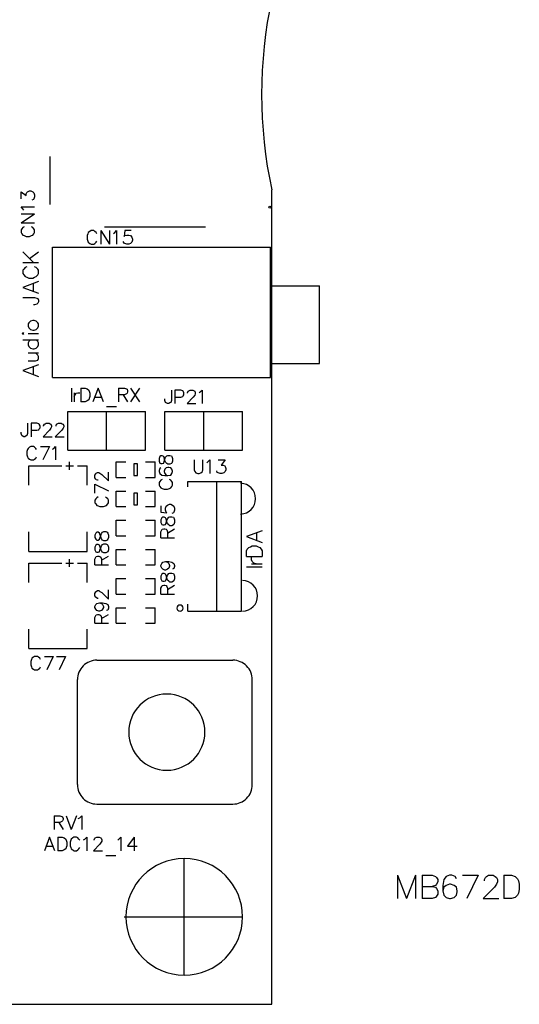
# Model space of a CAD drawing. Extents: x -0.24 to 4.91, y -0.23 to 6.58.
# Tile 9 of 24: x 3.63 to 4.91, y -0.23 to 2.31. Entities that reach past the tile are written whole.
import ezdxf

# ---------------------------------------------------------------- set-up
doc = ezdxf.new("R2010")
doc.units = 0
doc.layers.get('0').update_dxf_attribs({"linetype": 'CONTINUOUS'})
doc.layers.add('mb672d', color=1, linetype='CONTINUOUS')

# ---------------------------------------------------------------- blocks, each defined once
blk = doc.blocks.new('D58')
blk.add_circle((0, 0), 0.0025)
blk = doc.blocks.new('D99')
blk.add_lwpolyline([(-0.005, -0.015), (0.005, -0.015), (0.005, 0.015), (-0.005, 0.015)], close=True)

msp = doc.modelspace()

# ---------------------------------------------------------------- linework, layer by layer
at = {"layer": 'mb672d', "color": 5}
for points in [[(4.275, 2.361), (4.275, 2.361), (4.275, 2.361, 0.105526), (4.275, 1.87), (4.275, 1.87)], [(4.195, 1.036), (4.195, 1.036), (4.195, 1.036, 0.974684), (4.195, 1.115), (4.195, 1.115)], [(4.2, 0.786), (4.2, 0.786), (4.2, 0.786, 0.974684), (4.2, 0.865), (4.2, 0.865)], [(4.047, 0.794), (4.047, 0.794), (4.047, 0.794, 1), (4.031, 0.794), (4.031, 0.794), (4.031, 0.794, 1), (4.047, 0.794), (4.047, 0.794)], [(3.825, 0.66), (3.825, 0.66), (3.825, 0.66, 0.414214), (3.775, 0.61), (3.775, 0.61)], [(4.225, 0.61), (4.225, 0.61), (4.225, 0.61, 0.414214), (4.175, 0.66), (4.175, 0.66)], [(4.103, 0.475), (4.103, 0.475), (4.103, 0.475, 1), (3.907, 0.475), (3.907, 0.475), (3.907, 0.475, 1), (4.103, 0.475), (4.103, 0.475)], [(3.775, 0.34), (3.775, 0.34), (3.775, 0.34, 0.414214), (3.825, 0.29), (3.825, 0.29)], [(4.175, 0.29), (4.175, 0.29), (4.175, 0.29, 0.414214), (4.225, 0.34), (4.225, 0.34)], [(4.2, 0), (4.2, 0), (4.2, 0, 1), (3.9, 0), (3.9, 0), (3.9, 0, 1), (4.2, 0), (4.2, 0)]]:
    msp.add_lwpolyline(points, format="xyb", dxfattribs=at)
at = {"layer": 'mb672d', "color": 1}
msp.add_lwpolyline([(4.275, 2.361), (4.275, 2.361), (4.275, 2.361, 0.105526), (4.275, 1.87), (4.275, 1.87)], format="xyb", dxfattribs=at)
at = {"layer": 'mb672d', "color": 5}
for points in [[(3.705, 1.849), (3.705, 1.956)], [(3.63, 1.847), (3.63, 1.865), (3.643, 1.855), (3.643, 1.86), (3.645, 1.863), (3.647, 1.865), (3.652, 1.867), (3.655, 1.867), (3.66, 1.865), (3.663, 1.862), (3.665, 1.857), (3.665, 1.852), (3.663, 1.847), (3.662, 1.845), (3.658, 1.843)], [(3.705, 1.832), (3.705, 1.849)], [(4.275, -0.225), (4.275, 1.87)], [(3.637, 1.818), (3.635, 1.821), (3.63, 1.826), (3.665, 1.826)], [(3.63, 1.785), (3.665, 1.808)], [(3.63, 1.808), (3.665, 1.808)], [(3.63, 1.785), (3.665, 1.785)], [(3.638, 1.775), (3.635, 1.773), (3.632, 1.77), (3.63, 1.767), (3.63, 1.76), (3.632, 1.757), (3.635, 1.753), (3.638, 1.752), (3.643, 1.75), (3.652, 1.75), (3.657, 1.752), (3.66, 1.753), (3.663, 1.757), (3.665, 1.76), (3.665, 1.767), (3.663, 1.77), (3.66, 1.773), (3.657, 1.775)], [(3.845, 1.775), (4.105, 1.775)], [(3.825, 1.757), (3.823, 1.76), (3.82, 1.763), (3.817, 1.765), (3.81, 1.765), (3.807, 1.763), (3.803, 1.76), (3.802, 1.757), (3.8, 1.752), (3.8, 1.743), (3.802, 1.738), (3.803, 1.735), (3.807, 1.732), (3.81, 1.73), (3.817, 1.73), (3.82, 1.732), (3.823, 1.735), (3.825, 1.738)], [(3.835, 1.765), (3.835, 1.73)], [(3.835, 1.765), (3.858, 1.73)], [(3.858, 1.765), (3.858, 1.73)], [(3.868, 1.758), (3.871, 1.76), (3.876, 1.765), (3.876, 1.73)], [(3.913, 1.765), (3.897, 1.765), (3.895, 1.75), (3.897, 1.752), (3.902, 1.753), (3.907, 1.753), (3.912, 1.752), (3.915, 1.748), (3.917, 1.743), (3.917, 1.74), (3.915, 1.735), (3.912, 1.732), (3.907, 1.73), (3.902, 1.73), (3.897, 1.732), (3.895, 1.733), (3.893, 1.737)], [(3.635, 1.71), (3.662, 1.683)], [(3.652, 1.693), (3.675, 1.71)], [(3.711, 1.387), (3.711, 1.722), (4.272, 1.722)], [(4.272, 1.387), (4.272, 1.722)], [(3.635, 1.683), (3.675, 1.683)], [(3.645, 1.672), (3.641, 1.67), (3.637, 1.666), (3.635, 1.663), (3.635, 1.655), (3.637, 1.651), (3.641, 1.647), (3.645, 1.645), (3.65, 1.643), (3.66, 1.643), (3.665, 1.645), (3.669, 1.647), (3.673, 1.651), (3.675, 1.655), (3.675, 1.663), (3.673, 1.666), (3.669, 1.67), (3.665, 1.672)], [(3.675, 1.634), (3.635, 1.619), (3.675, 1.604)], [(3.662, 1.609), (3.662, 1.628)], [(4.272, 1.423), (4.398, 1.423), (4.398, 1.623)], [(4.272, 1.623), (4.398, 1.623)], [(3.635, 1.593), (3.665, 1.593), (3.671, 1.591), (3.673, 1.59), (3.675, 1.586), (3.675, 1.582), (3.673, 1.578), (3.671, 1.576), (3.665, 1.574), (3.662, 1.574)], [(3.648, 1.519), (3.65, 1.515), (3.654, 1.511), (3.66, 1.509), (3.664, 1.509), (3.669, 1.511), (3.673, 1.515), (3.675, 1.519), (3.675, 1.525), (3.673, 1.528), (3.669, 1.532), (3.664, 1.534), (3.66, 1.534), (3.654, 1.532), (3.65, 1.528), (3.648, 1.525), (3.648, 1.519)], [(3.635, 1.499), (3.637, 1.5), (3.635, 1.502), (3.633, 1.5), (3.635, 1.499)], [(3.648, 1.5), (3.675, 1.5)], [(3.635, 1.484), (3.675, 1.484)], [(3.654, 1.484), (3.65, 1.48), (3.648, 1.476), (3.648, 1.471), (3.65, 1.467), (3.654, 1.463), (3.66, 1.461), (3.664, 1.461), (3.669, 1.463), (3.673, 1.467), (3.675, 1.471), (3.675, 1.476), (3.673, 1.48), (3.669, 1.484)], [(3.648, 1.43), (3.667, 1.43), (3.673, 1.432), (3.675, 1.436), (3.675, 1.441), (3.673, 1.445), (3.667, 1.451)], [(3.648, 1.451), (3.675, 1.451)], [(3.675, 1.42), (3.635, 1.405), (3.675, 1.39)], [(3.662, 1.396), (3.662, 1.415)], [(3.711, 1.387), (4.272, 1.387)], [(3.76, 1.36), (3.76, 1.325)], [(3.767, 1.348), (3.767, 1.325)], [(3.767, 1.338), (3.769, 1.343), (3.772, 1.347), (3.776, 1.348), (3.781, 1.348)], [(3.784, 1.36), (3.784, 1.325)], [(3.784, 1.36), (3.795, 1.36), (3.8, 1.358), (3.804, 1.355), (3.805, 1.352), (3.807, 1.347), (3.807, 1.338), (3.805, 1.333), (3.804, 1.33), (3.8, 1.327), (3.795, 1.325), (3.784, 1.325)], [(3.842, 1.325), (3.828, 1.36), (3.815, 1.325)], [(3.881, 1.36), (3.881, 1.325)], [(3.881, 1.36), (3.896, 1.36), (3.901, 1.358), (3.903, 1.357), (3.904, 1.353), (3.904, 1.35), (3.903, 1.347), (3.901, 1.345), (3.896, 1.343), (3.881, 1.343)], [(3.893, 1.343), (3.904, 1.325)], [(3.912, 1.36), (3.935, 1.325)], [(3.935, 1.36), (3.912, 1.325)], [(4.017, 1.355), (4.017, 1.328), (4.015, 1.323), (4.013, 1.322), (4.01, 1.32), (4.007, 1.32), (4.003, 1.322), (4.002, 1.323), (4, 1.328), (4, 1.332)], [(4.026, 1.337), (4.041, 1.337), (4.046, 1.338), (4.047, 1.34), (4.049, 1.343), (4.049, 1.348), (4.047, 1.352), (4.046, 1.353), (4.041, 1.355), (4.026, 1.355), (4.026, 1.32)], [(4.058, 1.347), (4.058, 1.348), (4.06, 1.352), (4.062, 1.353), (4.065, 1.355), (4.072, 1.355), (4.075, 1.353), (4.077, 1.352), (4.078, 1.348), (4.078, 1.345), (4.077, 1.342), (4.073, 1.337), (4.057, 1.32), (4.08, 1.32)], [(4.088, 1.348), (4.091, 1.35), (4.096, 1.355), (4.096, 1.32)], [(3.82, 1.337), (3.837, 1.337)], [(3.75, 1.3), (3.95, 1.3)], [(3.75, 1.2), (3.75, 1.3)], [(3.75, 1.2), (3.95, 1.2), (3.95, 1.3)], [(3.85, 1.313), (3.876, 1.313)], [(3.85, 1.2), (3.85, 1.3)], [(4, 1.2), (4, 1.3), (4.2, 1.3)], [(4.1, 1.2), (4.1, 1.3)], [(4.2, 1.2), (4.2, 1.3)], [(3.647, 1.27), (3.647, 1.243), (3.645, 1.238), (3.643, 1.237), (3.64, 1.235), (3.637, 1.235), (3.633, 1.237), (3.632, 1.238), (3.63, 1.243), (3.63, 1.247)], [(3.656, 1.252), (3.671, 1.252), (3.676, 1.253), (3.677, 1.255), (3.679, 1.258), (3.679, 1.263), (3.677, 1.267), (3.676, 1.268), (3.671, 1.27), (3.656, 1.27), (3.656, 1.235)], [(3.688, 1.262), (3.688, 1.263), (3.69, 1.267), (3.692, 1.268), (3.695, 1.27), (3.702, 1.27), (3.705, 1.268), (3.707, 1.267), (3.708, 1.263), (3.708, 1.26), (3.707, 1.257), (3.703, 1.252), (3.687, 1.235), (3.71, 1.235)], [(3.72, 1.262), (3.72, 1.263), (3.721, 1.267), (3.723, 1.268), (3.726, 1.27), (3.733, 1.27), (3.736, 1.268), (3.738, 1.267), (3.74, 1.263), (3.74, 1.26), (3.738, 1.257), (3.735, 1.252), (3.718, 1.235), (3.741, 1.235)], [(3.67, 1.202), (3.668, 1.205), (3.665, 1.208), (3.662, 1.21), (3.655, 1.21), (3.652, 1.208), (3.648, 1.205), (3.647, 1.202), (3.645, 1.197), (3.645, 1.188), (3.647, 1.183), (3.648, 1.18), (3.652, 1.177), (3.655, 1.175), (3.662, 1.175), (3.665, 1.177), (3.668, 1.18), (3.67, 1.183)], [(3.68, 1.21), (3.703, 1.21)], [(3.703, 1.21), (3.686, 1.175)], [(3.711, 1.203), (3.714, 1.205), (3.719, 1.21), (3.719, 1.175)], [(4, 1.2), (4.2, 1.2)], [(3.755, 1.15), (3.755, 1.17)], [(3.875, 1.13), (3.875, 1.17), (3.9, 1.17)], [(3.95, 1.17), (3.975, 1.17)], [(3.975, 1.13), (3.975, 1.17)], [(3.985, 1.172), (3.987, 1.167), (3.99, 1.166), (3.993, 1.166), (3.997, 1.167), (3.998, 1.171), (4, 1.177), (4.002, 1.182), (4.005, 1.186), (4.008, 1.187), (4.013, 1.187), (4.017, 1.186), (4.018, 1.184), (4.02, 1.179), (4.02, 1.172), (4.018, 1.167), (4.017, 1.166), (4.013, 1.164), (4.008, 1.164), (4.005, 1.166), (4.002, 1.169), (4, 1.174), (3.998, 1.181), (3.997, 1.184), (3.993, 1.186), (3.99, 1.186), (3.987, 1.184), (3.985, 1.179), (3.985, 1.172)], [(4.075, 1.175), (4.075, 1.15), (4.077, 1.145), (4.08, 1.142), (4.085, 1.14), (4.088, 1.14), (4.093, 1.142), (4.097, 1.145), (4.098, 1.15), (4.098, 1.175)], [(4.108, 1.168), (4.111, 1.17), (4.116, 1.175), (4.116, 1.14)], [(4.137, 1.175), (4.155, 1.175), (4.145, 1.162), (4.15, 1.162), (4.154, 1.16), (4.155, 1.158), (4.157, 1.153), (4.157, 1.15), (4.155, 1.145), (4.152, 1.142), (4.147, 1.14), (4.142, 1.14), (4.137, 1.142), (4.135, 1.143), (4.134, 1.147)], [(3.65, 1.16), (3.735, 1.16)], [(3.65, 1.11), (3.65, 1.16)], [(3.745, 1.16), (3.765, 1.16)], [(3.775, 1.16), (3.8, 1.16)], [(3.8, 1.15), (3.8, 1.16)], [(3.8, 1.11), (3.8, 1.16)], [(3.828, 1.123), (3.827, 1.123), (3.823, 1.124), (3.822, 1.126), (3.82, 1.129), (3.82, 1.136), (3.822, 1.139), (3.823, 1.141), (3.827, 1.143), (3.83, 1.143), (3.833, 1.141), (3.838, 1.138), (3.855, 1.121), (3.855, 1.144)], [(3.99, 1.155), (3.987, 1.153), (3.985, 1.148), (3.985, 1.145), (3.987, 1.14), (3.992, 1.136), (4, 1.135), (4.008, 1.135), (4.015, 1.136), (4.018, 1.14), (4.02, 1.145), (4.02, 1.146), (4.018, 1.151), (4.015, 1.155), (4.01, 1.156), (4.008, 1.156), (4.003, 1.155), (4, 1.151), (3.998, 1.146), (3.998, 1.145), (4, 1.14), (4.003, 1.136), (4.008, 1.135)], [(3.875, 1.13), (3.9, 1.13)], [(3.95, 1.13), (3.975, 1.13)], [(3.993, 1.125), (3.99, 1.123), (3.987, 1.12), (3.985, 1.117), (3.985, 1.11), (3.987, 1.107), (3.99, 1.103), (3.993, 1.102), (3.998, 1.1), (4.007, 1.1), (4.012, 1.102), (4.015, 1.103), (4.018, 1.107), (4.02, 1.11), (4.02, 1.117), (4.018, 1.12), (4.015, 1.123), (4.012, 1.125)], [(4.059, 1.106), (4.059, 1.12)], [(4.059, 1.12), (4.197, 1.12)], [(4.134, 0.786), (4.134, 1.12)], [(4.197, 0.786), (4.197, 1.12)], [(3.82, 1.113), (3.855, 1.096)], [(3.82, 1.09), (3.82, 1.113)], [(3.875, 1.055), (3.875, 1.095), (3.9, 1.095)], [(3.95, 1.095), (3.975, 1.095)], [(3.975, 1.055), (3.975, 1.095)], [(3.828, 1.08), (3.825, 1.078), (3.822, 1.075), (3.82, 1.072), (3.82, 1.065), (3.822, 1.062), (3.825, 1.058), (3.828, 1.057), (3.833, 1.055), (3.842, 1.055), (3.847, 1.057), (3.85, 1.058), (3.853, 1.062), (3.855, 1.065), (3.855, 1.072), (3.853, 1.075), (3.85, 1.078), (3.847, 1.08)], [(3.875, 1.055), (3.9, 1.055)], [(3.95, 1.055), (3.975, 1.055)], [(3.99, 1.057), (3.99, 1.041), (4.005, 1.039), (4.003, 1.041), (4.002, 1.046), (4.002, 1.051), (4.003, 1.056), (4.007, 1.059), (4.012, 1.061), (4.015, 1.061), (4.02, 1.059), (4.023, 1.056), (4.025, 1.051), (4.025, 1.046), (4.023, 1.041), (4.022, 1.039), (4.018, 1.037)], [(3.875, 0.98), (3.875, 1.02), (3.9, 1.02)], [(3.95, 1.02), (3.975, 1.02)], [(3.975, 0.98), (3.975, 1.02)], [(3.99, 1.014), (3.992, 1.009), (3.995, 1.008), (3.998, 1.008), (4.002, 1.009), (4.003, 1.013), (4.005, 1.019), (4.007, 1.024), (4.01, 1.028), (4.013, 1.029), (4.018, 1.029), (4.022, 1.028), (4.023, 1.026), (4.025, 1.021), (4.025, 1.014), (4.023, 1.009), (4.022, 1.008), (4.018, 1.006), (4.013, 1.006), (4.01, 1.008), (4.007, 1.011), (4.005, 1.016), (4.003, 1.023), (4.002, 1.026), (3.998, 1.028), (3.995, 1.028), (3.992, 1.026), (3.99, 1.021), (3.99, 1.014)], [(3.65, 0.94), (3.65, 0.99)], [(3.65, 0.94), (3.8, 0.94), (3.8, 0.99)], [(3.82, 0.976), (3.822, 0.971), (3.825, 0.969), (3.828, 0.969), (3.832, 0.971), (3.833, 0.974), (3.835, 0.981), (3.837, 0.986), (3.84, 0.989), (3.843, 0.991), (3.848, 0.991), (3.852, 0.989), (3.853, 0.987), (3.855, 0.982), (3.855, 0.976), (3.853, 0.971), (3.852, 0.969), (3.848, 0.967), (3.843, 0.967), (3.84, 0.969), (3.837, 0.972), (3.835, 0.977), (3.833, 0.984), (3.832, 0.987), (3.828, 0.989), (3.825, 0.989), (3.822, 0.987), (3.82, 0.982), (3.82, 0.976)], [(3.99, 0.975), (3.99, 0.99), (3.992, 0.995), (3.993, 0.997), (3.997, 0.998), (4, 0.998), (4.003, 0.997), (4.005, 0.995), (4.007, 0.99), (4.007, 0.975)], [(4.007, 0.987), (4.025, 0.998)], [(4.25, 0.993), (4.21, 0.978), (4.25, 0.963)], [(4.237, 0.969), (4.237, 0.988)], [(3.875, 0.98), (3.9, 0.98)], [(3.95, 0.98), (3.975, 0.98)], [(3.99, 0.975), (4.025, 0.975)], [(3.82, 0.944), (3.822, 0.939), (3.825, 0.938), (3.828, 0.938), (3.832, 0.939), (3.833, 0.943), (3.835, 0.949), (3.837, 0.954), (3.84, 0.958), (3.843, 0.959), (3.848, 0.959), (3.852, 0.958), (3.853, 0.956), (3.855, 0.951), (3.855, 0.944), (3.853, 0.939), (3.852, 0.938), (3.848, 0.936), (3.843, 0.936), (3.84, 0.938), (3.837, 0.941), (3.835, 0.946), (3.833, 0.953), (3.832, 0.956), (3.828, 0.958), (3.825, 0.958), (3.822, 0.956), (3.82, 0.951), (3.82, 0.944)], [(3.875, 0.905), (3.875, 0.945), (3.9, 0.945)], [(3.95, 0.945), (3.975, 0.945)], [(3.975, 0.905), (3.975, 0.945)], [(4.21, 0.927), (4.21, 0.941), (4.212, 0.946), (4.216, 0.95), (4.22, 0.952), (4.225, 0.954), (4.235, 0.954), (4.24, 0.952), (4.244, 0.95), (4.248, 0.946), (4.25, 0.941), (4.25, 0.927)], [(3.755, 0.9), (3.755, 0.92)], [(3.82, 0.905), (3.82, 0.92), (3.822, 0.925), (3.823, 0.927), (3.827, 0.928), (3.83, 0.928), (3.833, 0.927), (3.835, 0.925), (3.837, 0.92), (3.837, 0.905)], [(3.837, 0.917), (3.855, 0.928)], [(4.002, 0.914), (4.007, 0.912), (4.01, 0.909), (4.012, 0.904), (4.012, 0.902), (4.01, 0.897), (4.007, 0.894), (4.002, 0.892), (4, 0.892), (3.995, 0.894), (3.992, 0.897), (3.99, 0.902), (3.99, 0.904), (3.992, 0.909), (3.995, 0.912), (4.002, 0.914), (4.01, 0.914), (4.018, 0.912), (4.023, 0.909), (4.025, 0.904), (4.025, 0.901), (4.023, 0.896), (4.02, 0.894)], [(4.21, 0.927), (4.25, 0.927)], [(4.235, 0.908), (4.229, 0.91), (4.225, 0.914), (4.223, 0.918), (4.223, 0.924)], [(3.65, 0.91), (3.735, 0.91)], [(3.65, 0.86), (3.65, 0.91)], [(3.745, 0.91), (3.765, 0.91)], [(3.775, 0.91), (3.8, 0.91)], [(3.8, 0.9), (3.8, 0.91)], [(3.8, 0.86), (3.8, 0.91)], [(3.82, 0.905), (3.855, 0.905)], [(3.875, 0.905), (3.9, 0.905)], [(3.95, 0.905), (3.975, 0.905)], [(4.21, 0.9), (4.25, 0.9)], [(4.223, 0.908), (4.25, 0.908)], [(3.875, 0.83), (3.875, 0.87), (3.9, 0.87)], [(3.95, 0.87), (3.975, 0.87)], [(3.975, 0.83), (3.975, 0.87)], [(3.99, 0.869), (3.992, 0.864), (3.995, 0.863), (3.998, 0.863), (4.002, 0.864), (4.003, 0.868), (4.005, 0.874), (4.007, 0.879), (4.01, 0.883), (4.013, 0.884), (4.018, 0.884), (4.022, 0.883), (4.023, 0.881), (4.025, 0.876), (4.025, 0.869), (4.023, 0.864), (4.022, 0.863), (4.018, 0.861), (4.013, 0.861), (4.01, 0.863), (4.007, 0.866), (4.005, 0.871), (4.003, 0.878), (4.002, 0.881), (3.998, 0.883), (3.995, 0.883), (3.992, 0.881), (3.99, 0.876), (3.99, 0.869)], [(3.828, 0.819), (3.827, 0.819), (3.823, 0.821), (3.822, 0.822), (3.82, 0.826), (3.82, 0.832), (3.822, 0.836), (3.823, 0.837), (3.827, 0.839), (3.83, 0.839), (3.833, 0.837), (3.838, 0.834), (3.855, 0.817), (3.855, 0.841)], [(3.99, 0.83), (3.99, 0.845), (3.992, 0.85), (3.993, 0.852), (3.997, 0.853), (4, 0.853), (4.003, 0.852), (4.005, 0.85), (4.007, 0.845), (4.007, 0.83)], [(4.007, 0.842), (4.025, 0.853)], [(3.875, 0.83), (3.9, 0.83)], [(3.95, 0.83), (3.975, 0.83)], [(3.99, 0.83), (4.025, 0.83)], [(3.832, 0.808), (3.837, 0.806), (3.84, 0.803), (3.842, 0.798), (3.842, 0.796), (3.84, 0.791), (3.837, 0.788), (3.832, 0.786), (3.83, 0.786), (3.825, 0.788), (3.822, 0.791), (3.82, 0.796), (3.82, 0.798), (3.822, 0.803), (3.825, 0.806), (3.832, 0.808), (3.84, 0.808), (3.848, 0.806), (3.853, 0.803), (3.855, 0.798), (3.855, 0.794), (3.853, 0.789), (3.85, 0.788)], [(3.875, 0.755), (3.875, 0.795), (3.9, 0.795)], [(3.95, 0.795), (3.975, 0.795)], [(3.975, 0.755), (3.975, 0.795)], [(4.059, 0.786), (4.059, 0.804)], [(4.059, 0.786), (4.197, 0.786)], [(3.82, 0.755), (3.82, 0.77), (3.822, 0.775), (3.823, 0.777), (3.827, 0.778), (3.83, 0.778), (3.833, 0.777), (3.835, 0.775), (3.837, 0.77), (3.837, 0.755)], [(3.837, 0.767), (3.855, 0.778)], [(3.65, 0.69), (3.65, 0.74)], [(3.65, 0.69), (3.8, 0.69), (3.8, 0.74)], [(3.82, 0.755), (3.855, 0.755)], [(3.875, 0.755), (3.9, 0.755)], [(3.95, 0.755), (3.975, 0.755)], [(3.68, 0.662), (3.678, 0.665), (3.675, 0.668), (3.672, 0.67), (3.665, 0.67), (3.662, 0.668), (3.658, 0.665), (3.657, 0.662), (3.655, 0.657), (3.655, 0.648), (3.657, 0.643), (3.658, 0.64), (3.662, 0.637), (3.665, 0.635), (3.672, 0.635), (3.675, 0.637), (3.678, 0.64), (3.68, 0.643)], [(3.69, 0.67), (3.713, 0.67)], [(3.713, 0.67), (3.696, 0.635)], [(3.721, 0.67), (3.744, 0.67)], [(3.744, 0.67), (3.728, 0.635)], [(3.825, 0.66), (4.175, 0.66)], [(3.775, 0.34), (3.775, 0.61)], [(4.225, 0.34), (4.225, 0.61)], [(3.825, 0.29), (4.175, 0.29)], [(3.715, 0.26), (3.715, 0.225)], [(3.715, 0.26), (3.73, 0.26), (3.735, 0.258), (3.737, 0.257), (3.738, 0.253), (3.738, 0.25), (3.737, 0.247), (3.735, 0.245), (3.73, 0.243), (3.715, 0.243)], [(3.746, 0.26), (3.759, 0.225)], [(3.773, 0.26), (3.759, 0.225)], [(3.777, 0.253), (3.781, 0.255), (3.786, 0.26), (3.786, 0.225)], [(3.727, 0.243), (3.738, 0.225)], [(3.717, 0.17), (3.703, 0.205), (3.69, 0.17)], [(3.725, 0.205), (3.725, 0.17)], [(3.725, 0.205), (3.736, 0.205), (3.741, 0.203), (3.745, 0.2), (3.746, 0.197), (3.748, 0.192), (3.748, 0.183), (3.746, 0.178), (3.745, 0.175), (3.741, 0.172), (3.736, 0.17), (3.725, 0.17)], [(3.781, 0.197), (3.779, 0.2), (3.776, 0.203), (3.773, 0.205), (3.766, 0.205), (3.763, 0.203), (3.759, 0.2), (3.758, 0.197), (3.756, 0.192), (3.756, 0.183), (3.758, 0.178), (3.759, 0.175), (3.763, 0.172), (3.766, 0.17), (3.773, 0.17), (3.776, 0.172), (3.779, 0.175), (3.781, 0.178)], [(3.791, 0.198), (3.794, 0.2), (3.799, 0.205), (3.799, 0.17)], [(3.818, 0.197), (3.818, 0.198), (3.82, 0.202), (3.821, 0.203), (3.825, 0.205), (3.831, 0.205), (3.835, 0.203), (3.836, 0.202), (3.838, 0.198), (3.838, 0.195), (3.836, 0.192), (3.833, 0.187), (3.816, 0.17), (3.84, 0.17)], [(3.879, 0.198), (3.882, 0.2), (3.887, 0.205), (3.887, 0.17)], [(3.921, 0.205), (3.904, 0.182), (3.929, 0.182)], [(3.921, 0.205), (3.921, 0.17)], [(3.695, 0.182), (3.712, 0.182)], [(3.848, 0.158), (3.874, 0.158)], [(4.05, -0.15), (4.05, 0.15)], [(4.599, 0.107), (4.599, 0.047)], [(4.599, 0.107), (4.622, 0.047)], [(4.645, 0.107), (4.622, 0.047)], [(4.645, 0.107), (4.645, 0.047)], [(4.662, 0.107), (4.662, 0.047)], [(4.662, 0.107), (4.688, 0.107), (4.696, 0.104), (4.699, 0.101), (4.702, 0.096), (4.702, 0.09), (4.699, 0.084), (4.696, 0.081), (4.688, 0.078)], [(4.75, 0.098), (4.747, 0.104), (4.738, 0.107), (4.732, 0.107), (4.724, 0.104), (4.718, 0.096), (4.715, 0.081), (4.715, 0.067), (4.718, 0.056), (4.724, 0.05), (4.732, 0.047), (4.735, 0.047), (4.744, 0.05), (4.75, 0.056), (4.752, 0.064), (4.752, 0.067), (4.75, 0.076), (4.744, 0.081), (4.735, 0.084), (4.732, 0.084), (4.724, 0.081), (4.718, 0.076), (4.715, 0.067)], [(4.766, 0.107), (4.806, 0.107)], [(4.806, 0.107), (4.777, 0.047)], [(4.822, 0.093), (4.822, 0.096), (4.825, 0.101), (4.828, 0.104), (4.833, 0.107), (4.845, 0.107), (4.85, 0.104), (4.853, 0.101), (4.856, 0.096), (4.856, 0.09), (4.853, 0.084), (4.848, 0.076), (4.819, 0.047), (4.859, 0.047)], [(4.872, 0.107), (4.872, 0.047)], [(4.872, 0.107), (4.892, 0.107), (4.901, 0.104), (4.907, 0.098), (4.91, 0.093), (4.912, 0.084), (4.912, 0.07), (4.91, 0.061), (4.907, 0.056), (4.901, 0.05), (4.892, 0.047), (4.872, 0.047)], [(4.662, 0.078), (4.688, 0.078), (4.696, 0.076), (4.699, 0.073), (4.702, 0.067), (4.702, 0.058), (4.699, 0.053), (4.696, 0.05), (4.688, 0.047), (4.662, 0.047)], [(3.895, 0), (4.2, 0)], [(-0.225, -0.225), (4.275, -0.225)]]:
    msp.add_lwpolyline(points, dxfattribs=at)
at = {"layer": 'mb672d', "color": 1}
for points in [[(4.275, -0.225), (4.275, 1.87)], [(-0.225, -0.225), (4.275, -0.225)]]:
    msp.add_lwpolyline(points, dxfattribs=at)

# ---------------------------------------------------------------- block references
at = {"layer": 'mb672d'}
for name, p in [('D58', (4.27, 1.825)), ('D99', (3.925, 1.15)), ('D99', (3.925, 1.075))]:
    msp.add_blockref(name, p, dxfattribs=at)

doc.saveas('drawing.dxf')
